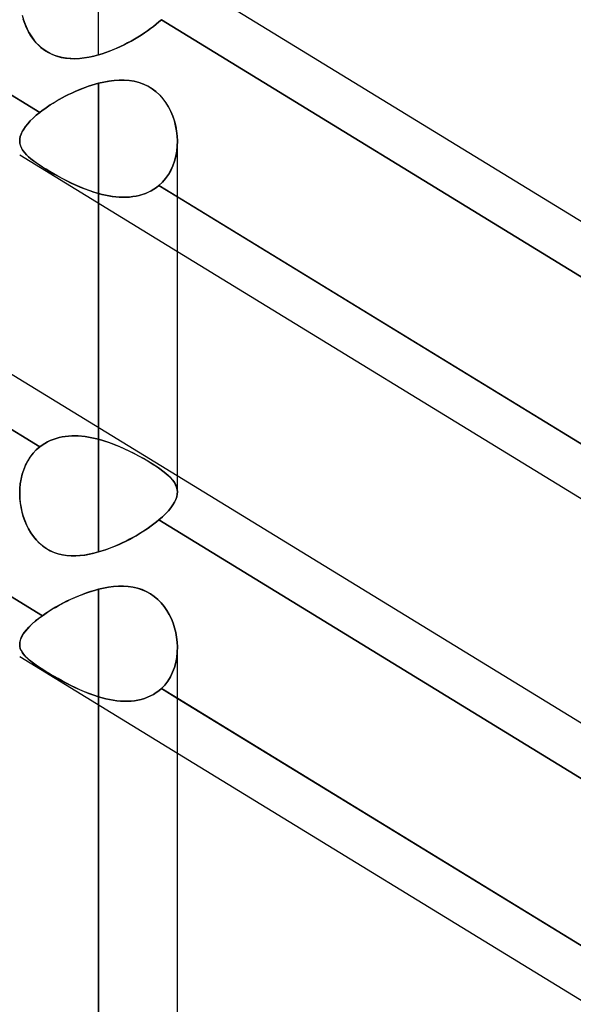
# Model space of a CAD drawing. Header units: millimetres. Extents: x -81 to 97, y -215 to 215.
# Tile 65 of 74: x 33.29 to 38.65, y 106.56 to 116.09. Entities that reach past the tile are written whole.
import ezdxf

# ---------------------------------------------------------------- set-up
doc = ezdxf.new("R2010")
doc.units = ezdxf.units.MM
doc.layers.add('MAIN-1', color=7, linetype='Continuous')
doc.layers.add('MAIN-2', color=7, linetype='Continuous')

msp = doc.modelspace()

# ---------------------------------------------------------------- linework, layer by layer
at = {"layer": 'MAIN-1'}
for p, q in [((43.4538, 111.2353), (25.8538, 122.0187)), ((26.0187, 119.7675), (33.4881, 115.1911)), ((43.4538, 106.3828), (25.8538, 117.1662)), ((33.9256, 115.4327), (33.9582, 115.4443)), ((33.9582, 115.4443), (33.9908, 115.455)), ((33.9908, 115.455), (34.0235, 115.4648)), ((34.0235, 115.4648), (34.0563, 115.4736)), ((34.0563, 115.4736), (34.1068, 115.4853)), ((34.0562, 112.1406), (34.0562, 115.4736)), ((34.1068, 115.4853), (34.1573, 115.4945)), ((34.1573, 115.4945), (34.2075, 115.5008)), ((34.2075, 115.5008), (34.2572, 115.504)), ((34.2572, 115.504), (34.3064, 115.5038)), ((34.3064, 115.5038), (34.3547, 115.5)), ((34.3547, 115.5), (34.4019, 115.4924)), ((34.4019, 115.4924), (34.4477, 115.4807)), ((34.4477, 115.4807), (34.4919, 115.4648)), ((34.4919, 115.4648), (34.5344, 115.4445)), ((34.5344, 115.4445), (34.5749, 115.4198)), ((33.7045, 115.3321), (33.7349, 115.3482)), ((33.7349, 115.3482), (33.7658, 115.3639)), ((33.7658, 115.3639), (33.7972, 115.379)), ((33.7972, 115.379), (33.8289, 115.3935)), ((33.8289, 115.3935), (33.8609, 115.4073)), ((33.8609, 115.4073), (33.8932, 115.4204)), ((33.8932, 115.4204), (33.9256, 115.4327)), ((34.5749, 115.4198), (34.6126, 115.3911)), ((34.6126, 115.3911), (34.6474, 115.3587)), ((34.6474, 115.3587), (34.6791, 115.323)), ((33.5366, 115.2275), (33.5626, 115.2456)), ((33.5626, 115.2456), (33.5895, 115.2636)), ((33.5895, 115.2636), (33.6171, 115.2812)), ((33.6171, 115.2812), (33.6456, 115.2986)), ((33.6456, 115.2986), (33.6747, 115.3155)), ((33.6747, 115.3155), (33.7045, 115.3321)), ((34.6791, 115.323), (34.7078, 115.2841)), ((34.7078, 115.2841), (34.7333, 115.2426)), ((34.7333, 115.2426), (34.7555, 115.199)), ((33.4236, 115.1357), (33.4544, 115.1633)), ((33.4544, 115.1633), (33.4881, 115.1911)), ((33.4881, 115.1911), (33.5118, 115.2093)), ((33.5118, 115.2093), (33.5366, 115.2275)), ((34.7555, 115.199), (34.7743, 115.1537)), ((34.7743, 115.1537), (34.7899, 115.1071)), ((33.3322, 115.0297), (33.35, 115.0552)), ((33.35, 115.0552), (33.3711, 115.0814)), ((33.3711, 115.0814), (33.3957, 115.1084)), ((33.3957, 115.1084), (33.4236, 115.1357)), ((34.7899, 115.1071), (34.8021, 115.0595)), ((34.8021, 115.0595), (34.811, 115.0114)), ((33.2949, 114.9347), (33.2992, 114.9573)), ((33.2992, 114.9573), (33.3069, 114.9807)), ((33.3069, 114.9807), (33.3179, 115.0048)), ((33.3179, 115.0048), (33.3322, 115.0297)), ((34.811, 115.0114), (34.8165, 114.9627)), ((34.8165, 114.9627), (34.8187, 114.914)), ((26.0187, 114.915), (33.5134, 110.323)), ((33.2938, 114.9129), (33.2949, 114.9347)), ((34.8187, 111.6734), (34.8187, 114.9069)), ((34.8187, 114.3758), (42.2885, 109.7991)), ((41.9438, 109.4777), (34.8187, 113.8432)), ((34.0253, 110.57), (34.0563, 110.5782)), ((34.0563, 110.5782), (34.1049, 110.5894)), ((34.0562, 0), (34.0562, 110.5782)), ((34.1049, 110.5894), (34.1535, 110.5982)), ((34.1535, 110.5982), (34.2018, 110.6044)), ((34.2018, 110.6044), (34.2497, 110.6078)), ((34.2497, 110.6078), (34.2971, 110.6082)), ((34.2971, 110.6082), (34.3438, 110.6053)), ((34.3438, 110.6053), (34.3895, 110.5989)), ((34.3895, 110.5989), (34.4338, 110.5888)), ((34.4338, 110.5888), (34.4767, 110.5749)), ((33.7812, 110.4783), (33.811, 110.4919)), ((33.811, 110.4919), (33.8411, 110.505)), ((33.8411, 110.505), (33.8714, 110.5175)), ((33.8714, 110.5175), (33.9019, 110.5294)), ((33.9019, 110.5294), (33.9326, 110.5406)), ((33.9326, 110.5406), (33.9634, 110.5512)), ((33.9634, 110.5512), (33.9943, 110.561)), ((33.9943, 110.561), (34.0253, 110.57)), ((34.4767, 110.5749), (34.5181, 110.5571)), ((34.5181, 110.5571), (34.5577, 110.5351)), ((34.5577, 110.5351), (34.595, 110.5093)), ((34.595, 110.5093), (34.6295, 110.4802)), ((33.5865, 110.3721), (33.6125, 110.3882)), ((33.6125, 110.3882), (33.6391, 110.404)), ((33.6391, 110.404), (33.6664, 110.4195)), ((33.6664, 110.4195), (33.6943, 110.4348)), ((33.6943, 110.4348), (33.7228, 110.4496)), ((33.7228, 110.4496), (33.7518, 110.4641)), ((33.7518, 110.4641), (33.7812, 110.4783)), ((34.6295, 110.4802), (34.6613, 110.4478)), ((34.6613, 110.4478), (34.6904, 110.4125)), ((34.6904, 110.4125), (34.7166, 110.3746)), ((33.4414, 110.2672), (33.4758, 110.295)), ((33.4758, 110.295), (33.5134, 110.323)), ((33.5134, 110.323), (33.5368, 110.3395)), ((33.5368, 110.3395), (33.5613, 110.3559)), ((33.5613, 110.3559), (33.5865, 110.3721)), ((34.7166, 110.3746), (34.7399, 110.3345)), ((34.7399, 110.3345), (34.7602, 110.2926)), ((34.7602, 110.2926), (34.7774, 110.2493)), ((33.3585, 110.1858), (33.3825, 110.2123)), ((33.3825, 110.2123), (33.4102, 110.2396)), ((33.4102, 110.2396), (33.4414, 110.2672)), ((34.7774, 110.2493), (34.7917, 110.205)), ((34.7917, 110.205), (34.8029, 110.1599)), ((33.3004, 110.0876), (33.3093, 110.111)), ((33.3093, 110.111), (33.3219, 110.1352)), ((33.3219, 110.1352), (33.3383, 110.1601)), ((33.3383, 110.1601), (33.3585, 110.1858)), ((34.8029, 110.1599), (34.8112, 110.1143)), ((34.8112, 110.1143), (34.8164, 110.0683)), ((33.2938, 110.0434), (33.2953, 110.0651)), ((33.2953, 110.0651), (33.3004, 110.0876)), ((34.8164, 110.0683), (34.8187, 110.0223)), ((34.8187, 0), (34.8187, 110.012)), ((34.8187, 109.5233), (42.3152, 104.9303)), ((41.9438, 104.6252), (34.8187, 108.9907))]:
    msp.add_line(p, q, dxfattribs=at)
at = {"layer": 'MAIN-2'}
for p, q in [((34.0562, 115.7485), (34.0562, 159.3625)), ((33.4881, 115.1911), (25.8402, 119.8769)), ((25.8402, 116.6419), (33.4881, 111.9561)), ((33.4881, 111.9561), (25.8402, 116.6419)), ((33.3171, 116.1327), (33.33, 116.0879)), ((33.3428, 116.0516), (33.3282, 116.0935)), ((33.33, 116.0879), (33.3457, 116.0439)), ((33.3599, 116.0108), (33.3428, 116.0516)), ((33.3457, 116.0439), (33.3644, 116.0013)), ((33.3797, 115.9713), (33.3599, 116.0108)), ((34.5599, 116.0023), (34.588, 116.0238)), ((34.588, 116.0237), (34.56, 116.0023)), ((34.588, 116.0238), (34.6147, 116.0452)), ((34.6147, 116.0452), (34.588, 116.0237)), ((34.6147, 116.0452), (34.6399, 116.0668)), ((34.6399, 116.0667), (34.6147, 116.0452)), ((34.6399, 116.0668), (34.6637, 116.0883)), ((34.6637, 116.0883), (34.6399, 116.0667)), ((34.6637, 116.0883), (42.3152, 111.4003)), ((42.3152, 111.4003), (34.6637, 116.0883)), ((33.3644, 116.0013), (33.3859, 115.9603)), ((33.4021, 115.9336), (33.3797, 115.9713)), ((33.3859, 115.9603), (33.4103, 115.9213)), ((33.4271, 115.8979), (33.4021, 115.9336)), ((33.4103, 115.9213), (33.4375, 115.8846)), ((34.4374, 115.9199), (34.4047, 115.9005)), ((34.405, 115.9006), (34.4376, 115.92)), ((34.4693, 115.9398), (34.4374, 115.9199)), ((34.4376, 115.92), (34.4694, 115.9399)), ((34.5004, 115.9602), (34.4693, 115.9398)), ((34.4694, 115.9399), (34.5005, 115.9603)), ((34.5307, 115.9811), (34.5004, 115.9602)), ((34.5005, 115.9603), (34.5307, 115.9811)), ((34.5307, 115.9811), (34.5599, 116.0023)), ((34.56, 116.0023), (34.5307, 115.9811)), ((33.4545, 115.8647), (33.4271, 115.8979)), ((33.4375, 115.8846), (33.4673, 115.8509)), ((33.4842, 115.8343), (33.4545, 115.8647)), ((33.4673, 115.8509), (33.4996, 115.8205)), ((33.5163, 115.8069), (33.4842, 115.8343)), ((33.4996, 115.8205), (33.5344, 115.7935)), ((34.2684, 115.8292), (34.2334, 115.8133)), ((34.2337, 115.8134), (34.2687, 115.8293)), ((34.3032, 115.8459), (34.2684, 115.8292)), ((34.2687, 115.8293), (34.3035, 115.8461)), ((34.3375, 115.8634), (34.3032, 115.8459)), ((34.3035, 115.8461), (34.3378, 115.8636)), ((34.3714, 115.8816), (34.3375, 115.8634)), ((34.3378, 115.8636), (34.3717, 115.8818)), ((34.4047, 115.9005), (34.3714, 115.8816)), ((34.3717, 115.8818), (34.405, 115.9006)), ((33.5507, 115.7827), (33.5163, 115.8069)), ((33.5344, 115.7935), (33.5717, 115.7701)), ((33.5872, 115.7618), (33.5507, 115.7827)), ((33.5717, 115.7701), (33.6111, 115.7505)), ((33.6251, 115.7448), (33.5872, 115.7618)), ((33.6111, 115.7505), (33.652, 115.7351)), ((33.6642, 115.7313), (33.6251, 115.7448)), ((33.652, 115.7351), (33.6941, 115.7237)), ((33.7045, 115.7214), (33.6642, 115.7313)), ((33.6941, 115.7237), (33.7373, 115.716)), ((33.7459, 115.7149), (33.7045, 115.7214)), ((33.9199, 115.7187), (33.8753, 115.7135)), ((33.9177, 115.7184), (33.9638, 115.7261)), ((33.965, 115.7263), (33.9199, 115.7187)), ((33.9638, 115.7261), (34.01, 115.7362)), ((34.0105, 115.7363), (33.965, 115.7263)), ((34.01, 115.7362), (34.0563, 115.7485)), ((34.0563, 115.7485), (34.0105, 115.7363)), ((34.0563, 115.7485), (34.0918, 115.7593)), ((34.0918, 115.7593), (34.0563, 115.7485)), ((34.0918, 115.7593), (34.1274, 115.7713)), ((34.1273, 115.7712), (34.0918, 115.7593)), ((34.1628, 115.7842), (34.1273, 115.7712)), ((34.1274, 115.7713), (34.163, 115.7843)), ((34.1982, 115.7983), (34.1628, 115.7842)), ((34.163, 115.7843), (34.1984, 115.7984)), ((34.2334, 115.8133), (34.1982, 115.7983)), ((34.1984, 115.7984), (34.2337, 115.8134)), ((33.7373, 115.716), (33.7815, 115.7118)), ((33.7882, 115.7115), (33.7459, 115.7149)), ((33.7815, 115.7118), (33.8264, 115.711)), ((33.8314, 115.7111), (33.7882, 115.7115)), ((33.8264, 115.711), (33.8718, 115.7132)), ((33.8753, 115.7135), (33.8314, 115.7111)), ((33.8718, 115.7132), (33.9177, 115.7184)), ((33.9579, 115.4442), (33.9253, 115.4326)), ((33.9907, 115.4549), (33.9579, 115.4442)), ((34.0235, 115.4647), (33.9907, 115.4549)), ((34.0563, 115.4736), (34.0235, 115.4647)), ((34.0562, 115.4736), (34.0562, 112.0296)), ((34.1065, 115.4853), (34.0563, 115.4736)), ((34.1568, 115.4944), (34.1065, 115.4853)), ((34.2067, 115.5007), (34.1568, 115.4944)), ((34.2563, 115.504), (34.2067, 115.5007)), ((34.3052, 115.5039), (34.2563, 115.504)), ((34.3534, 115.5002), (34.3052, 115.5039)), ((34.4004, 115.4927), (34.3534, 115.5002)), ((34.4462, 115.4812), (34.4004, 115.4927)), ((34.4904, 115.4654), (34.4462, 115.4812)), ((34.533, 115.4453), (34.4904, 115.4654)), ((34.5735, 115.4207), (34.533, 115.4453)), ((33.7344, 115.348), (33.704, 115.3318)), ((33.7653, 115.3636), (33.7344, 115.348)), ((33.7967, 115.3787), (33.7653, 115.3636)), ((33.8285, 115.3933), (33.7967, 115.3787)), ((33.8605, 115.4071), (33.8285, 115.3933)), ((33.8928, 115.4202), (33.8605, 115.4071)), ((33.9253, 115.4326), (33.8928, 115.4202)), ((34.6112, 115.3923), (34.5735, 115.4207)), ((34.6459, 115.3602), (34.6112, 115.3923)), ((34.6778, 115.3246), (34.6459, 115.3602)), ((33.5625, 115.2456), (33.5366, 115.2275)), ((33.5892, 115.2635), (33.5625, 115.2456)), ((33.6168, 115.2811), (33.5892, 115.2635)), ((33.6452, 115.2983), (33.6168, 115.2811)), ((33.6742, 115.3153), (33.6452, 115.2983)), ((33.704, 115.3318), (33.6742, 115.3153)), ((34.7067, 115.2858), (34.6778, 115.3246)), ((34.7323, 115.2443), (34.7067, 115.2858)), ((34.7547, 115.2007), (34.7323, 115.2443)), ((33.4545, 115.1634), (33.4237, 115.1359)), ((33.4881, 115.1911), (33.4545, 115.1634)), ((33.5117, 115.2093), (33.4881, 115.1911)), ((33.5366, 115.2275), (33.5117, 115.2093)), ((34.7737, 115.1553), (34.7547, 115.2007)), ((34.7894, 115.1085), (34.7737, 115.1553)), ((33.3504, 115.0557), (33.3326, 115.0303)), ((33.3715, 115.0819), (33.3504, 115.0557)), ((33.396, 115.1087), (33.3715, 115.0819)), ((33.4237, 115.1359), (33.396, 115.1087)), ((34.8018, 115.0608), (34.7894, 115.1085)), ((34.8108, 115.0124), (34.8018, 115.0608)), ((33.5134, 110.323), (25.8624, 115.0108)), ((33.2995, 114.9583), (33.295, 114.9358)), ((33.3072, 114.9816), (33.2995, 114.9583)), ((33.3183, 115.0056), (33.3072, 114.9816)), ((33.3326, 115.0303), (33.3183, 115.0056)), ((34.8164, 114.9636), (34.8108, 115.0124)), ((34.8187, 114.9146), (34.8164, 114.9636)), ((33.295, 114.9358), (33.2938, 114.9138)), ((33.2938, 114.9138), (33.2954, 114.8941)), ((33.2956, 114.8931), (33.2938, 114.9129)), ((33.2954, 114.8941), (33.2997, 114.8749)), ((33.3, 114.8738), (33.2956, 114.8931)), ((33.2997, 114.8749), (33.3066, 114.856)), ((33.307, 114.8549), (33.3, 114.8738)), ((34.8174, 114.864), (34.8124, 114.8147)), ((34.8125, 114.8154), (34.8175, 114.8648)), ((34.8187, 114.914), (34.8174, 114.864)), ((34.8175, 114.8648), (34.8187, 114.9146)), ((34.8187, 113.8432), (33.2938, 114.7776)), ((33.3066, 114.856), (33.316, 114.8373)), ((33.3165, 114.8364), (33.307, 114.8549)), ((33.316, 114.8373), (33.328, 114.8188)), ((33.3285, 114.8182), (33.3165, 114.8364)), ((33.328, 114.8188), (33.3427, 114.8002)), ((33.343, 114.7999), (33.3285, 114.8182)), ((33.3427, 114.8002), (33.3599, 114.7815)), ((33.36, 114.7814), (33.343, 114.7999)), ((33.3599, 114.7815), (33.3798, 114.7626)), ((33.3796, 114.7628), (33.36, 114.7814)), ((34.7916, 114.7199), (34.8039, 114.767)), ((34.8124, 114.8147), (34.8038, 114.7662)), ((34.8039, 114.767), (34.8125, 114.8154)), ((33.4018, 114.7437), (33.3796, 114.7628)), ((33.3798, 114.7626), (33.4023, 114.7434)), ((33.4266, 114.7243), (33.4018, 114.7437)), ((33.4023, 114.7434), (33.4274, 114.7236)), ((33.4537, 114.7044), (33.4266, 114.7243)), ((33.4274, 114.7236), (33.4549, 114.7035)), ((33.4832, 114.684), (33.4537, 114.7044)), ((33.4549, 114.7035), (33.4848, 114.6829)), ((33.5151, 114.663), (33.4832, 114.684)), ((33.4848, 114.6829), (33.517, 114.6618)), ((34.7753, 114.6739), (34.7555, 114.6307)), ((34.7558, 114.6312), (34.7756, 114.6746)), ((34.7914, 114.7192), (34.7753, 114.6739)), ((34.7756, 114.6746), (34.7916, 114.7199)), ((34.8038, 114.7662), (34.7914, 114.7192)), ((33.5494, 114.6415), (33.5151, 114.663)), ((33.517, 114.6618), (33.5515, 114.6401)), ((33.5858, 114.6194), (33.5494, 114.6415)), ((33.5515, 114.6401), (33.5883, 114.6179)), ((33.6236, 114.5972), (33.5858, 114.6194)), ((33.5883, 114.6179), (33.6267, 114.5955)), ((33.6628, 114.5752), (33.6236, 114.5972)), ((33.6267, 114.5955), (33.6664, 114.5732)), ((34.732, 114.5898), (34.7049, 114.5516)), ((34.705, 114.5518), (34.7323, 114.5902)), ((34.7555, 114.6307), (34.732, 114.5898)), ((34.7323, 114.5902), (34.7558, 114.6312)), ((33.7031, 114.5533), (33.6628, 114.5752)), ((33.6664, 114.5732), (33.7072, 114.5512)), ((33.7446, 114.5318), (33.7031, 114.5533)), ((33.7072, 114.5512), (33.749, 114.5295)), ((33.7871, 114.5107), (33.7446, 114.5318)), ((33.749, 114.5295), (33.7917, 114.5085)), ((33.8305, 114.4904), (33.7871, 114.5107)), ((33.7917, 114.5085), (33.8351, 114.4883)), ((33.8747, 114.4709), (33.8305, 114.4904)), ((33.8351, 114.4883), (33.8789, 114.4692)), ((34.6166, 114.4661), (34.6406, 114.485)), ((34.6406, 114.485), (34.6167, 114.4662)), ((34.6406, 114.485), (34.6744, 114.5166)), ((34.6743, 114.5165), (34.6406, 114.485)), ((42.2885, 109.7991), (34.6406, 114.485)), ((34.6406, 114.485), (34.8187, 114.3758)), ((34.7049, 114.5516), (34.6743, 114.5165)), ((34.6744, 114.5166), (34.705, 114.5518)), ((33.9194, 114.4527), (33.8747, 114.4709)), ((33.8789, 114.4692), (33.923, 114.4513)), ((33.9647, 114.4357), (33.9194, 114.4527)), ((33.923, 114.4513), (33.9673, 114.4348)), ((34.0103, 114.4203), (33.9647, 114.4357)), ((33.9673, 114.4348), (34.0117, 114.4199)), ((34.0563, 114.4066), (34.0103, 114.4203)), ((34.0117, 114.4199), (34.0563, 114.4066)), ((34.0562, 110.9393), (34.0562, 114.4066)), ((34.0562, 114.4066), (34.0562, 110.9393)), ((34.0901, 114.3978), (34.0563, 114.4066)), ((34.0563, 114.4066), (34.0894, 114.398)), ((34.0894, 114.398), (34.1226, 114.3904)), ((34.1239, 114.3901), (34.0901, 114.3978)), ((34.1226, 114.3904), (34.156, 114.3839)), ((34.1577, 114.3836), (34.1239, 114.3901)), ((34.4184, 114.3816), (34.4492, 114.3885)), ((34.4502, 114.3887), (34.4196, 114.3819)), ((34.4492, 114.3885), (34.4793, 114.397)), ((34.4802, 114.3973), (34.4502, 114.3887)), ((34.4793, 114.397), (34.5087, 114.4073)), ((34.5094, 114.4076), (34.4802, 114.3973)), ((34.5087, 114.4073), (34.5373, 114.4194)), ((34.5379, 114.4197), (34.5094, 114.4076)), ((34.5373, 114.4194), (34.5649, 114.4333)), ((34.5653, 114.4336), (34.5379, 114.4197)), ((34.5649, 114.4333), (34.5914, 114.4489)), ((34.5916, 114.4491), (34.5653, 114.4336)), ((34.5914, 114.4489), (34.6166, 114.4661)), ((34.6167, 114.4662), (34.5916, 114.4491)), ((34.156, 114.3839), (34.1894, 114.3786)), ((34.1914, 114.3784), (34.1577, 114.3836)), ((34.1894, 114.3786), (34.2227, 114.3746)), ((34.2249, 114.3744), (34.1914, 114.3784)), ((34.2227, 114.3746), (34.256, 114.372)), ((34.2583, 114.3719), (34.2249, 114.3744)), ((34.256, 114.372), (34.2892, 114.3708)), ((34.2914, 114.3708), (34.2583, 114.3719)), ((34.2892, 114.3708), (34.3221, 114.3711)), ((34.3241, 114.3712), (34.2914, 114.3708)), ((34.3221, 114.3711), (34.3548, 114.373)), ((34.3565, 114.3731), (34.3241, 114.3712)), ((34.3548, 114.373), (34.3869, 114.3765)), ((34.3883, 114.3767), (34.3565, 114.3731)), ((34.3869, 114.3765), (34.4184, 114.3816)), ((34.4196, 114.3819), (34.3883, 114.3767)), ((34.0562, 112.0296), (34.0562, 112.1406)), ((33.5892, 112.0167), (33.5625, 112.0039)), ((33.5626, 112.004), (33.5895, 112.0168)), ((33.6168, 112.0279), (33.5892, 112.0167)), ((33.5895, 112.0168), (33.6171, 112.028)), ((33.6452, 112.0374), (33.6168, 112.0279)), ((33.6171, 112.028), (33.6456, 112.0376)), ((33.6742, 112.0454), (33.6452, 112.0374)), ((33.6456, 112.0376), (33.6747, 112.0455)), ((33.704, 112.0518), (33.6742, 112.0454)), ((33.6747, 112.0455), (33.7045, 112.0519)), ((33.7344, 112.0567), (33.704, 112.0518)), ((33.7045, 112.0519), (33.7349, 112.0568)), ((33.7653, 112.0601), (33.7344, 112.0567)), ((33.7349, 112.0568), (33.7658, 112.0601)), ((33.7967, 112.062), (33.7653, 112.0601)), ((33.7658, 112.0601), (33.7972, 112.062)), ((33.8285, 112.0624), (33.7967, 112.062)), ((33.7972, 112.062), (33.8289, 112.0624)), ((33.8605, 112.0614), (33.8285, 112.0624)), ((33.8289, 112.0624), (33.8609, 112.0614)), ((33.8928, 112.0592), (33.8605, 112.0614)), ((33.8609, 112.0614), (33.8932, 112.0591)), ((33.9253, 112.0556), (33.8928, 112.0592)), ((33.8932, 112.0591), (33.9256, 112.0555)), ((33.9579, 112.0508), (33.9253, 112.0556)), ((33.9256, 112.0555), (33.9582, 112.0507)), ((33.9907, 112.0448), (33.9579, 112.0508)), ((33.9582, 112.0507), (33.9908, 112.0448)), ((34.0235, 112.0377), (33.9907, 112.0448)), ((33.9908, 112.0448), (34.0235, 112.0377)), ((34.0235, 112.0377), (34.0563, 112.0296)), ((34.0563, 112.0296), (34.0235, 112.0377)), ((34.1065, 112.0152), (34.0563, 112.0296)), ((34.0563, 112.0296), (34.1068, 112.0151)), ((34.1568, 111.9986), (34.1065, 112.0152)), ((34.1068, 112.0151), (34.1573, 111.9984)), ((33.4236, 111.8939), (33.4544, 111.9266)), ((33.4545, 111.9267), (33.4237, 111.8941)), ((33.4544, 111.9266), (33.4881, 111.9561)), ((33.4881, 111.9561), (33.4545, 111.9267)), ((33.4881, 111.9561), (33.5118, 111.9735)), ((33.5117, 111.9735), (33.4881, 111.9561)), ((33.5366, 111.9895), (33.5117, 111.9735)), ((33.5118, 111.9735), (33.5366, 111.9895)), ((33.5366, 111.9895), (33.5626, 112.004)), ((33.5625, 112.0039), (33.5366, 111.9895)), ((34.2067, 111.9801), (34.1568, 111.9986)), ((34.1573, 111.9984), (34.2075, 111.9798)), ((34.2563, 111.96), (34.2067, 111.9801)), ((34.2075, 111.9798), (34.2572, 111.9596)), ((34.3052, 111.9384), (34.2563, 111.96)), ((34.2572, 111.9596), (34.3064, 111.9378)), ((34.3534, 111.9156), (34.3052, 111.9384)), ((34.3064, 111.9378), (34.3547, 111.9149)), ((34.4004, 111.892), (34.3534, 111.9156)), ((34.3547, 111.9149), (34.4019, 111.8912)), ((33.35, 111.7785), (33.3711, 111.8194)), ((33.3715, 111.82), (33.3504, 111.7794)), ((33.3711, 111.8194), (33.3957, 111.858)), ((33.396, 111.8585), (33.3715, 111.82)), ((33.3957, 111.858), (33.4236, 111.8939)), ((33.4237, 111.8941), (33.396, 111.8585)), ((34.4462, 111.8678), (34.4004, 111.892)), ((34.4019, 111.8912), (34.4477, 111.8669)), ((34.4904, 111.8431), (34.4462, 111.8678)), ((34.4477, 111.8669), (34.4919, 111.8423)), ((34.533, 111.8183), (34.4904, 111.8431)), ((34.4919, 111.8423), (34.5344, 111.8175)), ((34.5735, 111.7935), (34.533, 111.8183)), ((34.5344, 111.8175), (34.5749, 111.7926)), ((33.3179, 111.691), (33.3322, 111.7356)), ((33.3326, 111.7367), (33.3183, 111.6925)), ((33.3322, 111.7356), (33.35, 111.7785)), ((33.3504, 111.7794), (33.3326, 111.7367)), ((34.6112, 111.7694), (34.5735, 111.7935)), ((34.5749, 111.7926), (34.6126, 111.7684)), ((34.6459, 111.7457), (34.6112, 111.7694)), ((34.6126, 111.7684), (34.6474, 111.7447)), ((34.6778, 111.7225), (34.6459, 111.7457)), ((34.6474, 111.7447), (34.6791, 111.7215)), ((34.7067, 111.6996), (34.6778, 111.7225)), ((34.6791, 111.7215), (34.7078, 111.6987)), ((33.2992, 111.5977), (33.3069, 111.6449)), ((33.3072, 111.6468), (33.2995, 111.5999)), ((33.3069, 111.6449), (33.3179, 111.691)), ((33.3183, 111.6925), (33.3072, 111.6468)), ((34.7323, 111.6772), (34.7067, 111.6996)), ((34.7078, 111.6987), (34.7333, 111.6763)), ((34.7547, 111.6552), (34.7323, 111.6772)), ((34.7333, 111.6763), (34.7555, 111.6544)), ((34.7737, 111.6333), (34.7547, 111.6552)), ((34.7555, 111.6544), (34.7743, 111.6326)), ((34.7894, 111.6116), (34.7737, 111.6333)), ((34.7743, 111.6326), (34.7899, 111.6109)), ((34.8187, 111.5187), (34.8187, 111.6734)), ((33.295, 111.5522), (33.2938, 111.504)), ((33.2938, 111.502), (33.2949, 111.5499)), ((33.2949, 111.5499), (33.2992, 111.5977)), ((33.2995, 111.5999), (33.295, 111.5522)), ((34.8018, 111.5898), (34.7894, 111.6116)), ((34.7899, 111.6109), (34.8021, 111.5892)), ((34.8108, 111.5677), (34.8018, 111.5898)), ((34.8021, 111.5892), (34.811, 111.5672)), ((34.8164, 111.5453), (34.8108, 111.5677)), ((34.811, 111.5672), (34.8165, 111.5449)), ((34.8187, 111.5224), (34.8164, 111.5453)), ((34.8165, 111.5449), (34.8187, 111.522)), ((33.2938, 111.504), (33.2954, 111.4596)), ((33.2956, 111.4572), (33.2938, 111.502)), ((33.2954, 111.4596), (33.2997, 111.4153)), ((33.3, 111.4127), (33.2956, 111.4572)), ((34.8038, 111.4477), (34.7914, 111.4214)), ((34.7916, 111.4218), (34.8039, 111.4481)), ((34.8124, 111.4732), (34.8038, 111.4477)), ((34.8039, 111.4481), (34.8125, 111.4736)), ((34.8174, 111.498), (34.8124, 111.4732)), ((34.8125, 111.4736), (34.8175, 111.4983)), ((34.8187, 111.522), (34.8174, 111.498)), ((34.8175, 111.4983), (34.8187, 111.5224)), ((33.2997, 111.4153), (33.3066, 111.3713)), ((33.307, 111.3688), (33.3, 111.4127)), ((33.3066, 111.3713), (33.316, 111.3277)), ((33.3165, 111.3257), (33.307, 111.3688)), ((34.732, 111.3383), (34.7049, 111.3092)), ((34.705, 111.3093), (34.7323, 111.3385)), ((34.7555, 111.3667), (34.732, 111.3383)), ((34.7323, 111.3385), (34.7558, 111.367)), ((34.7753, 111.3944), (34.7555, 111.3667)), ((34.7558, 111.367), (34.7756, 111.3948)), ((34.7914, 111.4214), (34.7753, 111.3944)), ((34.7756, 111.3948), (34.7916, 111.4218)), ((33.316, 111.3277), (33.328, 111.2848)), ((33.3285, 111.2834), (33.3165, 111.3257)), ((33.328, 111.2848), (33.3427, 111.2426)), ((33.343, 111.2419), (33.3285, 111.2834)), ((33.3427, 111.2426), (33.3599, 111.2016)), ((34.6166, 111.2303), (34.6406, 111.25)), ((34.6406, 111.25), (34.6167, 111.2304)), ((34.6406, 111.25), (34.6744, 111.2797)), ((34.6743, 111.2796), (34.6406, 111.25)), ((34.6406, 111.25), (42.2885, 106.5641)), ((42.2885, 106.5641), (34.6406, 111.25)), ((34.7049, 111.3092), (34.6743, 111.2796)), ((34.6744, 111.2797), (34.705, 111.3093)), ((33.36, 111.2014), (33.343, 111.2419)), ((33.3599, 111.2016), (33.3798, 111.162)), ((33.3796, 111.1623), (33.36, 111.2014)), ((33.4018, 111.1248), (33.3796, 111.1623)), ((33.3798, 111.162), (33.4023, 111.1241)), ((34.4793, 111.1332), (34.5087, 111.1521)), ((34.5094, 111.1526), (34.4802, 111.1337)), ((34.5087, 111.1521), (34.5373, 111.1714)), ((34.5379, 111.1718), (34.5094, 111.1526)), ((34.5373, 111.1714), (34.5649, 111.191)), ((34.5653, 111.1913), (34.5379, 111.1718)), ((34.5649, 111.191), (34.5914, 111.2107)), ((34.5916, 111.2108), (34.5653, 111.1913)), ((34.5914, 111.2107), (34.6166, 111.2303)), ((34.6167, 111.2304), (34.5916, 111.2108)), ((33.4266, 111.0893), (33.4018, 111.1248)), ((33.4023, 111.1241), (33.4274, 111.0882)), ((33.4537, 111.0562), (33.4266, 111.0893)), ((33.4274, 111.0882), (33.4549, 111.0549)), ((33.4832, 111.0259), (33.4537, 111.0562)), ((33.4549, 111.0549), (33.4848, 111.0244)), ((34.3221, 111.0447), (34.3548, 111.0614)), ((34.3565, 111.0623), (34.3241, 111.0456)), ((34.3548, 111.0614), (34.3869, 111.0786)), ((34.3883, 111.0794), (34.3565, 111.0623)), ((34.3869, 111.0786), (34.4184, 111.0964)), ((34.4196, 111.0971), (34.3883, 111.0794)), ((34.4184, 111.0964), (34.4492, 111.1146)), ((34.4502, 111.1152), (34.4196, 111.0971)), ((34.4492, 111.1146), (34.4793, 111.1332)), ((34.4802, 111.1337), (34.4502, 111.1152)), ((33.5151, 110.9985), (33.4832, 111.0259)), ((33.4848, 111.0244), (33.517, 110.997)), ((33.5494, 110.9741), (33.5151, 110.9985)), ((33.517, 110.997), (33.5515, 110.9727)), ((33.5858, 110.9532), (33.5494, 110.9741)), ((33.5515, 110.9727), (33.5883, 110.9519)), ((34.0894, 110.9493), (34.1226, 110.9602)), ((34.1239, 110.9607), (34.0901, 110.9495)), ((34.1226, 110.9602), (34.156, 110.9721)), ((34.1577, 110.9728), (34.1239, 110.9607)), ((34.156, 110.9721), (34.1894, 110.985)), ((34.1914, 110.9858), (34.1577, 110.9728)), ((34.1894, 110.985), (34.2227, 110.9987)), ((34.2249, 110.9996), (34.1914, 110.9858)), ((34.2227, 110.9987), (34.256, 111.0132)), ((34.2583, 111.0143), (34.2249, 110.9996)), ((34.256, 111.0132), (34.2892, 111.0286)), ((34.2914, 111.0296), (34.2583, 111.0143)), ((34.2892, 111.0286), (34.3221, 111.0447)), ((34.3241, 111.0456), (34.2914, 111.0296)), ((33.6236, 110.936), (33.5858, 110.9532)), ((33.5883, 110.9519), (33.6267, 110.9348)), ((33.6628, 110.9225), (33.6236, 110.936)), ((33.6267, 110.9348), (33.6664, 110.9214)), ((33.7031, 110.9125), (33.6628, 110.9225)), ((33.6664, 110.9214), (33.7072, 110.9117)), ((33.7446, 110.9058), (33.7031, 110.9125)), ((33.7072, 110.9117), (33.749, 110.9053)), ((33.7871, 110.9024), (33.7446, 110.9058)), ((33.749, 110.9053), (33.7917, 110.9022)), ((33.8305, 110.902), (33.7871, 110.9024)), ((33.7917, 110.9022), (33.8351, 110.9021)), ((33.8747, 110.9045), (33.8305, 110.902)), ((33.8351, 110.9021), (33.8789, 110.9048)), ((33.9194, 110.9096), (33.8747, 110.9045)), ((33.8789, 110.9048), (33.923, 110.9101)), ((33.9647, 110.9173), (33.9194, 110.9096)), ((33.923, 110.9101), (33.9673, 110.9178)), ((34.0103, 110.9272), (33.9647, 110.9173)), ((33.9673, 110.9178), (34.0117, 110.9275)), ((34.0563, 110.9393), (34.0103, 110.9272)), ((34.0117, 110.9275), (34.0563, 110.9393)), ((34.0901, 110.9495), (34.0563, 110.9393)), ((34.0563, 110.9393), (34.0894, 110.9493)), ((34.0563, 110.5782), (34.017, 110.5677)), ((34.0562, 110.5782), (34.0562, 0)), ((34.1048, 110.5894), (34.0563, 110.5782)), ((34.1533, 110.5982), (34.1048, 110.5894)), ((34.2016, 110.6044), (34.1533, 110.5982)), ((34.2495, 110.6078), (34.2016, 110.6044)), ((34.2969, 110.6082), (34.2495, 110.6078)), ((34.3435, 110.6053), (34.2969, 110.6082)), ((34.3892, 110.599), (34.3435, 110.6053)), ((34.4336, 110.5889), (34.3892, 110.599)), ((34.4766, 110.575), (34.4336, 110.5889)), ((33.8229, 110.4971), (33.785, 110.48)), ((33.8612, 110.5133), (33.8229, 110.4971)), ((33.8998, 110.5286), (33.8612, 110.5133)), ((33.9387, 110.5428), (33.8998, 110.5286)), ((33.9778, 110.5558), (33.9387, 110.5428)), ((34.017, 110.5677), (33.9778, 110.5558)), ((34.518, 110.5571), (34.4766, 110.575)), ((34.5577, 110.5351), (34.518, 110.5571)), ((34.5948, 110.5094), (34.5577, 110.5351)), ((34.6293, 110.4804), (34.5948, 110.5094)), ((34.6611, 110.4481), (34.6293, 110.4804)), ((33.6408, 110.405), (33.6072, 110.385)), ((33.6755, 110.4246), (33.6408, 110.405)), ((33.7112, 110.4436), (33.6755, 110.4246)), ((33.7477, 110.4622), (33.7112, 110.4436)), ((33.785, 110.48), (33.7477, 110.4622)), ((34.6901, 110.4129), (34.6611, 110.4481)), ((34.7164, 110.3749), (34.6901, 110.4129)), ((33.479, 110.2975), (33.4472, 110.272)), ((33.5134, 110.323), (33.479, 110.2975)), ((33.5433, 110.3439), (33.5134, 110.323)), ((33.5747, 110.3646), (33.5433, 110.3439)), ((33.6072, 110.385), (33.5747, 110.3646)), ((34.7397, 110.3348), (34.7164, 110.3749)), ((34.76, 110.293), (34.7397, 110.3348)), ((34.7773, 110.2497), (34.76, 110.293)), ((33.3687, 110.1975), (33.3486, 110.1737)), ((33.3919, 110.222), (33.3687, 110.1975)), ((33.4182, 110.2469), (33.3919, 110.222)), ((33.4472, 110.272), (33.4182, 110.2469)), ((34.7916, 110.2052), (34.7773, 110.2497)), ((34.8029, 110.1601), (34.7916, 110.2052)), ((33.3072, 110.1062), (33.2997, 110.085)), ((33.3179, 110.1281), (33.3072, 110.1062)), ((33.3316, 110.1506), (33.3179, 110.1281)), ((33.3486, 110.1737), (33.3316, 110.1506)), ((34.8112, 110.1144), (34.8029, 110.1601)), ((34.8164, 110.0684), (34.8112, 110.1144)), ((33.2952, 110.0645), (33.2938, 110.0445)), ((33.2938, 110.0445), (33.2953, 110.0253)), ((33.2954, 110.0247), (33.2938, 110.0434)), ((33.2997, 110.085), (33.2952, 110.0645)), ((33.2953, 110.0253), (33.2997, 110.0064)), ((33.2997, 110.0064), (33.2954, 110.0247)), ((33.2997, 110.0064), (33.307, 109.9879)), ((33.3067, 109.9885), (33.2997, 110.0064)), ((34.8187, 110.0224), (34.8164, 110.0684)), ((34.8175, 109.9709), (34.8187, 110.0224)), ((34.8187, 110.0223), (34.8175, 109.9707)), ((34.8187, 108.9907), (33.2938, 109.925)), ((33.3162, 109.971), (33.3067, 109.9885)), ((33.307, 109.9879), (33.3171, 109.9696)), ((33.3282, 109.9537), (33.3162, 109.971)), ((33.3171, 109.9696), (33.33, 109.9514)), ((33.3428, 109.9363), (33.3282, 109.9537)), ((33.33, 109.9514), (33.3457, 109.933)), ((33.3599, 109.9186), (33.3428, 109.9363)), ((33.3457, 109.933), (33.3644, 109.9144)), ((33.3797, 109.9006), (33.3599, 109.9186)), ((33.3644, 109.9144), (33.3859, 109.8954)), ((34.8032, 109.8702), (34.8124, 109.92)), ((34.8123, 109.9198), (34.8032, 109.8699)), ((34.8175, 109.9707), (34.8123, 109.9198)), ((34.8124, 109.92), (34.8175, 109.9709)), ((33.4021, 109.8822), (33.3797, 109.9006)), ((33.3859, 109.8954), (33.4103, 109.8758)), ((33.4271, 109.8632), (33.4021, 109.8822)), ((33.4103, 109.8758), (33.4375, 109.8557)), ((33.4545, 109.8437), (33.4271, 109.8632)), ((33.4375, 109.8557), (33.4673, 109.8349)), ((33.4842, 109.8236), (33.4545, 109.8437)), ((33.4673, 109.8349), (33.4996, 109.8134)), ((33.5163, 109.8028), (33.4842, 109.8236)), ((34.7899, 109.8217), (34.7727, 109.7756)), ((34.7728, 109.7757), (34.79, 109.8219)), ((34.8032, 109.8699), (34.7899, 109.8217)), ((34.79, 109.8219), (34.8032, 109.8702)), ((33.4996, 109.8134), (33.5344, 109.7913)), ((33.5507, 109.7813), (33.5163, 109.8028)), ((33.5344, 109.7913), (33.5717, 109.7684)), ((33.5872, 109.7591), (33.5507, 109.7813)), ((33.5717, 109.7684), (33.6111, 109.7449)), ((33.6251, 109.7367), (33.5872, 109.7591)), ((33.6111, 109.7449), (33.652, 109.7213)), ((33.6642, 109.7144), (33.6251, 109.7367)), ((33.652, 109.7213), (33.6941, 109.6978)), ((34.7514, 109.7318), (34.7261, 109.6907)), ((34.7261, 109.6906), (34.7515, 109.7318)), ((34.7727, 109.7756), (34.7514, 109.7318)), ((34.7515, 109.7318), (34.7728, 109.7757)), ((33.7045, 109.6921), (33.6642, 109.7144)), ((33.6941, 109.6978), (33.7373, 109.6746)), ((33.7459, 109.6701), (33.7045, 109.6921)), ((33.7373, 109.6746), (33.7815, 109.6518)), ((33.7882, 109.6484), (33.7459, 109.6701)), ((33.7815, 109.6518), (33.8264, 109.6298)), ((33.8314, 109.6274), (33.7882, 109.6484)), ((33.8264, 109.6298), (33.8718, 109.6087)), ((33.8753, 109.6071), (33.8314, 109.6274)), ((34.6967, 109.6526), (34.6637, 109.6183)), ((34.6637, 109.6183), (34.6967, 109.6525)), ((34.7261, 109.6907), (34.6967, 109.6526)), ((34.6967, 109.6525), (34.7261, 109.6906)), ((33.8718, 109.6087), (33.9177, 109.5889)), ((33.9199, 109.5879), (33.8753, 109.6071)), ((33.9177, 109.5889), (33.9638, 109.5704)), ((33.965, 109.5699), (33.9199, 109.5879)), ((33.9638, 109.5704), (34.01, 109.5536)), ((34.0105, 109.5534), (33.965, 109.5699)), ((34.01, 109.5536), (34.0563, 109.5386)), ((34.0563, 109.5386), (34.0105, 109.5534)), ((34.0562, 0), (34.0562, 109.5386)), ((34.0562, 109.5386), (34.0562, 0)), ((34.0918, 109.5283), (34.0563, 109.5386)), ((34.0563, 109.5386), (34.0918, 109.5283)), ((34.1273, 109.5193), (34.0918, 109.5283)), ((34.0918, 109.5283), (34.1274, 109.5193)), ((34.5307, 109.5335), (34.5004, 109.5223)), ((34.5005, 109.5223), (34.5307, 109.5335)), ((34.56, 109.5467), (34.5307, 109.5335)), ((34.5307, 109.5335), (34.5599, 109.5467)), ((34.5599, 109.5467), (34.588, 109.5618)), ((34.588, 109.5618), (34.56, 109.5467)), ((34.6147, 109.5788), (34.588, 109.5618)), ((34.588, 109.5618), (34.6147, 109.5788)), ((34.6399, 109.5976), (34.6147, 109.5788)), ((34.6147, 109.5788), (34.6399, 109.5976)), ((34.6637, 109.6183), (34.6399, 109.5976)), ((34.6399, 109.5976), (34.6637, 109.6183)), ((42.3152, 104.9303), (34.6637, 109.6183)), ((34.6637, 109.6183), (34.8187, 109.5233)), ((34.1628, 109.5116), (34.1273, 109.5193)), ((34.1274, 109.5193), (34.163, 109.5116)), ((34.1982, 109.5053), (34.1628, 109.5116)), ((34.163, 109.5116), (34.1984, 109.5053)), ((34.2334, 109.5004), (34.1982, 109.5053)), ((34.1984, 109.5053), (34.2337, 109.5004)), ((34.2684, 109.4971), (34.2334, 109.5004)), ((34.2337, 109.5004), (34.2687, 109.4971)), ((34.3032, 109.4953), (34.2684, 109.4971)), ((34.2687, 109.4971), (34.3035, 109.4953)), ((34.3375, 109.4953), (34.3032, 109.4953)), ((34.3035, 109.4953), (34.3378, 109.4953)), ((34.3714, 109.497), (34.3375, 109.4953)), ((34.3378, 109.4953), (34.3717, 109.497)), ((34.4047, 109.5005), (34.3714, 109.497)), ((34.3717, 109.497), (34.405, 109.5005)), ((34.4374, 109.5059), (34.4047, 109.5005)), ((34.405, 109.5005), (34.4376, 109.5059)), ((34.4693, 109.5131), (34.4374, 109.5059)), ((34.4376, 109.5059), (34.4694, 109.5131)), ((34.5004, 109.5223), (34.4693, 109.5131)), ((34.4694, 109.5131), (34.5005, 109.5223))]:
    msp.add_line(p, q, dxfattribs=at)

doc.saveas('drawing.dxf')
